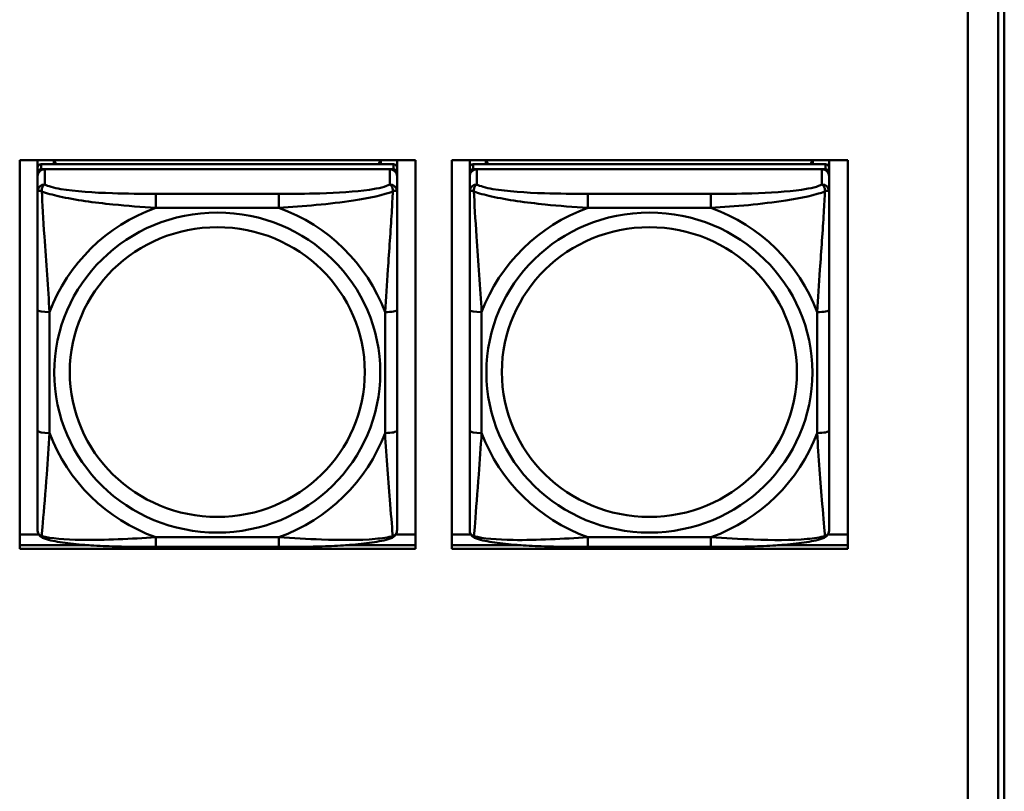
# Model space of a CAD drawing. Header units: inches. Extents: x 0.8 to 72.9, y -7.8 to 49.3.
# Tile 151 of 256: x 51.7 to 53.3, y 12.2 to 13.5. Entities that reach past the tile are written whole.
import ezdxf

# ---------------------------------------------------------------- set-up
doc = ezdxf.new("R2010")
doc.units = ezdxf.units.IN
doc.header["$MEASUREMENT"] = 0
doc.layers.add('Visible Edges(ROSSANSI)', color=7, linetype='Continuous', lineweight=50)
doc.layers.add('Visible Tangent Edges(ROSSANSI)', color=7, linetype='Continuous', lineweight=50)

msp = doc.modelspace()

# ---------------------------------------------------------------- linework, layer by layer
at = {"layer": 'Visible Edges(ROSSANSI)'}
for p, q in [((53.2398, 15.9894), (53.2398, 11.0361)), ((53.2899, 10.9871), (53.2899, 15.9402)), ((53.2998, 15.9407), (53.2998, 10.9876)), ((51.6819, 12.5945), (51.6819, 13.2332)), ((51.6819, 13.2332), (52.3325, 13.2332)), ((51.7113, 12.6805), (51.7113, 13.2332)), ((51.7113, 13.2332), (51.7113, 13.2303)), ((51.7113, 13.2275), (51.7113, 13.2303)), ((51.7113, 13.1908), (51.7113, 13.2275)), ((52.296, 13.2266), (51.7172, 13.2266)), ((51.7172, 13.2184), (52.296, 13.2184)), ((52.2901, 13.2184), (51.7231, 13.2184)), ((51.7379, 13.2266), (51.7379, 13.2332)), ((51.7417, 13.2266), (51.7384, 13.2332)), ((52.2748, 13.2332), (52.2715, 13.2266)), ((52.2753, 13.2332), (52.2753, 13.2266)), ((52.3019, 13.2332), (52.3019, 13.2209)), ((52.3019, 13.2126), (52.3019, 13.2208)), ((52.3325, 13.2332), (52.3325, 12.5945)), ((52.3919, 12.5945), (52.3919, 13.2332)), ((52.3919, 13.2332), (53.0425, 13.2332)), ((52.4213, 12.6805), (52.4213, 13.2332)), ((52.4213, 13.2332), (52.4213, 13.2303)), ((52.4213, 13.2275), (52.4213, 13.2303)), ((52.4213, 13.1908), (52.4213, 13.2275)), ((53.006, 13.2266), (52.4272, 13.2266)), ((52.4272, 13.2184), (53.006, 13.2184)), ((53.0001, 13.2184), (52.4331, 13.2184)), ((52.4479, 13.2266), (52.4479, 13.2332)), ((52.4517, 13.2266), (52.4484, 13.2332)), ((52.9848, 13.2332), (52.9815, 13.2266)), ((52.9853, 13.2332), (52.9853, 13.2266)), ((53.0119, 13.2332), (53.0119, 13.2209)), ((53.0119, 13.2126), (53.0119, 13.2208)), ((53.0425, 13.2332), (53.0425, 12.5945)), ((51.7113, 12.6444), (51.7113, 13.2126)), ((51.7113, 13.2068), (51.7113, 12.6502)), ((52.3019, 13.2126), (52.3019, 13.2068)), ((52.3019, 13.1819), (52.3019, 13.2068)), ((52.4213, 12.6444), (52.4213, 13.2126)), ((52.4213, 13.2068), (52.4213, 12.6502)), ((53.0119, 13.2126), (53.0119, 13.2068)), ((53.0119, 13.1819), (53.0119, 13.2068)), ((51.7113, 13.1908), (51.7113, 13.1171)), ((52.4213, 13.1908), (52.4213, 13.1171)), ((51.7113, 13.17), (51.7113, 12.8979)), ((52.4213, 13.17), (52.4213, 12.8979)), ((51.7113, 13.1159), (51.7113, 13.1171)), ((52.4213, 13.1159), (52.4213, 13.1171)), ((52.3019, 12.7888), (52.3019, 12.9874)), ((53.0119, 12.7888), (53.0119, 12.9874)), ((51.7113, 12.9163), (51.7113, 12.9163)), ((51.7113, 12.8979), (51.7113, 12.9163)), ((51.7113, 12.8796), (51.7113, 12.9163)), ((52.4213, 12.9163), (52.4213, 12.9163)), ((52.4213, 12.8979), (52.4213, 12.9163)), ((52.4213, 12.8796), (52.4213, 12.9163)), ((51.7113, 12.8438), (51.7113, 12.8979)), ((52.4213, 12.8438), (52.4213, 12.8979)), ((51.7113, 12.8796), (51.7113, 12.8825)), ((51.7113, 12.8796), (51.7113, 12.7665)), ((52.4213, 12.8796), (52.4213, 12.8825)), ((52.4213, 12.8796), (52.4213, 12.7665)), ((51.7113, 12.8426), (51.7113, 12.8438)), ((52.4213, 12.8426), (52.4213, 12.8438)), ((51.7113, 12.69), (51.7113, 12.7665)), ((52.4213, 12.6899), (52.4213, 12.7665)), ((51.7113, 12.6899), (51.7113, 12.6805)), ((52.4213, 12.6899), (52.4213, 12.6805)), ((51.7113, 12.6805), (51.7113, 12.6805)), ((52.4213, 12.6805), (52.4213, 12.6805)), ((51.7113, 12.6502), (51.7113, 12.6526)), ((52.4213, 12.6502), (52.4213, 12.6526)), ((51.7113, 12.6253), (51.7113, 12.6502)), ((52.4213, 12.6253), (52.4213, 12.6502)), ((51.6819, 12.6183), (51.7132, 12.6183)), ((52.3, 12.6183), (52.3325, 12.6183)), ((52.3919, 12.6183), (52.4232, 12.6183)), ((53.01, 12.6183), (53.0425, 12.6183)), ((51.6819, 12.6006), (51.7963, 12.6006)), ((51.7963, 12.6006), (51.6819, 12.6006)), ((52.3325, 12.5945), (51.6819, 12.5945)), ((52.1077, 12.5979), (51.9054, 12.5979)), ((52.217, 12.6006), (52.3325, 12.6006)), ((52.3325, 12.6006), (52.217, 12.6006)), ((52.3919, 12.6006), (52.5061, 12.6006)), ((52.5061, 12.6006), (52.3919, 12.6006)), ((53.0425, 12.5945), (52.3919, 12.5945)), ((52.8177, 12.5979), (52.6154, 12.5979)), ((52.9272, 12.6006), (53.0425, 12.6006)), ((53.0425, 12.6006), (52.9272, 12.6006))]:
    msp.add_line(p, q, dxfattribs=at)
for centre, major_axis, start_param, end_param in [((51.7172, 13.2208), (-0.00591, 0), 4.712366, 6.283162), ((51.7231, 13.2068), (-0.0118, 0), 4.712366, 6.283162), ((51.7172, 13.2126), (-0.00591, 0), 4.712366, 6.283162), ((52.2901, 13.2068), (0.0118, 0), 6.283162, 7.853958), ((52.296, 13.2208), (0.00591, 0), 6.283162, 7.853958), ((52.296, 13.2126), (0.00591, 0), 6.283162, 7.853958), ((52.4272, 13.2208), (-0.00591, 0), 4.712366, 6.283162), ((52.4331, 13.2068), (-0.0118, 0), 4.712366, 6.283162), ((52.4272, 13.2126), (-0.00591, 0), 4.712366, 6.283162), ((53.0001, 13.2068), (0.0118, 0), 6.283162, 7.853958), ((53.006, 13.2208), (0.00591, 0), 6.283162, 7.853958), ((53.006, 13.2126), (0.00591, 0), 6.283162, 7.853958)]:
    msp.add_ellipse(centre, major_axis=major_axis, ratio=0.981793, start_param=start_param, end_param=end_param, dxfattribs=at)
for points, knots in [([(52.3019, 13.1819), (52.3019, 13.1779), (52.3019, 13.1727), (52.3019, 13.1598), (52.3019, 13.1517), (52.3019, 13.1322), (52.3019, 13.1204), (52.3019, 13.0943), (52.3019, 13.0801), (52.3019, 13.0517), (52.3019, 13.0375), (52.3019, 13.0113), (52.3019, 12.9993), (52.3019, 12.9874)], [-0.7963813, -0.7963813, -0.7963813, -0.7963813, -0.7327374, -0.7327374, -0.6587673, -0.6587673, -0.5649326, -0.5649326, -0.4570471, -0.4570471, -0.3491616, -0.3491616, -0.2569537, -0.2569537, -0.2569537, -0.2569537]), ([(53.0119, 13.1819), (53.0119, 13.1779), (53.0119, 13.1727), (53.0119, 13.1598), (53.0119, 13.1516), (53.0119, 13.1321), (53.0119, 13.1204), (53.0119, 13.0943), (53.0119, 13.08), (53.0119, 13.0517), (53.0119, 13.0375), (53.0119, 13.0113), (53.0119, 12.9993), (53.0119, 12.9874)], [-0.7963813, -0.7963813, -0.7963813, -0.7963813, -0.7327374, -0.7327374, -0.6587673, -0.6587673, -0.5649326, -0.5649326, -0.4570471, -0.4570471, -0.3491616, -0.3491616, -0.2569537, -0.2569537, -0.2569537, -0.2569537]), ([(52.3019, 12.7888), (52.3019, 12.7749), (52.3019, 12.761), (52.3019, 12.7335), (52.3019, 12.72), (52.3019, 12.6941), (52.3019, 12.6814), (52.3019, 12.6586), (52.3019, 12.6483), (52.3019, 12.6341), (52.3019, 12.6294), (52.3019, 12.6262), (52.3019, 12.6256), (52.3019, 12.6253)], [0.2569517, 0.2569517, 0.2569517, 0.2569517, 0.3649254, 0.3649254, 0.472899, 0.472899, 0.5808726, 0.5808726, 0.6888463, 0.6888463, 0.7733641, 0.7733641, 0.7968199, 0.7968199, 0.7968199, 0.7968199]), ([(53.0119, 12.7888), (53.0119, 12.7749), (53.0119, 12.761), (53.0119, 12.7335), (53.0119, 12.72), (53.0119, 12.694), (53.0119, 12.6814), (53.0119, 12.6586), (53.0119, 12.6483), (53.0119, 12.6341), (53.0119, 12.6294), (53.0119, 12.6262), (53.0119, 12.6256), (53.0119, 12.6253)], [0.2569517, 0.2569517, 0.2569517, 0.2569517, 0.3649254, 0.3649254, 0.472899, 0.472899, 0.5808726, 0.5808726, 0.6888463, 0.6888463, 0.7733641, 0.7733641, 0.7968199, 0.7968199, 0.7968199, 0.7968199]), ([(51.7193, 12.613), (51.7183, 12.6134), (51.7172, 12.6141), (51.7152, 12.6156), (51.7144, 12.6166), (51.713, 12.6185), (51.7125, 12.6195), (51.7118, 12.6214), (51.7116, 12.6223), (51.7113, 12.6239), (51.7113, 12.6246), (51.7113, 12.6253)], [0.02510758, 0.02510758, 0.02510758, 0.02510758, 0.03074015, 0.03074015, 0.03637271, 0.03637271, 0.04200527, 0.04200527, 0.04763784, 0.04763784, 0.0532704, 0.0532704, 0.0532704, 0.0532704]), ([(52.2938, 12.613), (52.2949, 12.6134), (52.296, 12.614), (52.2979, 12.6156), (52.2988, 12.6165), (52.3002, 12.6185), (52.3007, 12.6195), (52.3014, 12.6214), (52.3016, 12.6223), (52.3018, 12.6239), (52.3019, 12.6246), (52.3019, 12.6253)], [0.0251072, 0.0251072, 0.0251072, 0.0251072, 0.03073932, 0.03073932, 0.03637143, 0.03637143, 0.04200355, 0.04200355, 0.04763567, 0.04763567, 0.05326779, 0.05326779, 0.05326779, 0.05326779]), ([(52.4293, 12.613), (52.4283, 12.6134), (52.4272, 12.614), (52.4252, 12.6156), (52.4244, 12.6165), (52.423, 12.6185), (52.4225, 12.6195), (52.4218, 12.6214), (52.4216, 12.6223), (52.4213, 12.6239), (52.4213, 12.6246), (52.4213, 12.6253)], [0.02510758, 0.02510758, 0.02510758, 0.02510758, 0.03074015, 0.03074015, 0.03637271, 0.03637271, 0.04200527, 0.04200527, 0.04763784, 0.04763784, 0.0532704, 0.0532704, 0.0532704, 0.0532704]), ([(53.0038, 12.613), (53.0049, 12.6134), (53.006, 12.614), (53.0079, 12.6156), (53.0088, 12.6165), (53.0102, 12.6185), (53.0107, 12.6195), (53.0114, 12.6214), (53.0116, 12.6223), (53.0118, 12.6239), (53.0119, 12.6246), (53.0119, 12.6253)], [0.0251072, 0.0251072, 0.0251072, 0.0251072, 0.03073932, 0.03073932, 0.03637143, 0.03637143, 0.04200355, 0.04200355, 0.04763567, 0.04763567, 0.05326779, 0.05326779, 0.05326779, 0.05326779]), ([(51.9054, 12.5979), (51.8919, 12.5979), (51.8782, 12.5979), (51.851, 12.5983), (51.8374, 12.5986), (51.8105, 12.5997), (51.7972, 12.6004), (51.7715, 12.6025), (51.7593, 12.6039), (51.7372, 12.6075), (51.7278, 12.6095), (51.7193, 12.613)], [0.2569517, 0.2569517, 0.2569517, 0.2569517, 0.3597049, 0.3597049, 0.4624581, 0.4624581, 0.5652113, 0.5652113, 0.6679645, 0.6679645, 0.7707177, 0.7707177, 0.7707177, 0.7707177]), ([(52.2938, 12.613), (52.2854, 12.6095), (52.2759, 12.6075), (52.2538, 12.6039), (52.2417, 12.6025), (52.216, 12.6004), (52.2027, 12.5997), (52.1758, 12.5986), (52.1622, 12.5983), (52.1349, 12.5979), (52.1213, 12.5979), (52.1077, 12.5979)], [-0.7703503, -0.7703503, -0.7703503, -0.7703503, -0.667671, -0.667671, -0.5649917, -0.5649917, -0.4623124, -0.4623124, -0.3596331, -0.3596331, -0.2569537, -0.2569537, -0.2569537, -0.2569537]), ([(52.6154, 12.5979), (52.6019, 12.5979), (52.5882, 12.5979), (52.561, 12.5983), (52.5474, 12.5986), (52.5205, 12.5997), (52.5072, 12.6004), (52.4815, 12.6025), (52.4693, 12.6039), (52.4472, 12.6075), (52.4378, 12.6095), (52.4293, 12.613)], [0.2569517, 0.2569517, 0.2569517, 0.2569517, 0.3597049, 0.3597049, 0.4624581, 0.4624581, 0.5652113, 0.5652113, 0.6679645, 0.6679645, 0.7707177, 0.7707177, 0.7707177, 0.7707177]), ([(53.0038, 12.613), (52.9954, 12.6095), (52.9859, 12.6075), (52.9638, 12.6039), (52.9517, 12.6025), (52.926, 12.6004), (52.9127, 12.5997), (52.8858, 12.5986), (52.8722, 12.5983), (52.8449, 12.5979), (52.8313, 12.5979), (52.8177, 12.5979)], [-0.7703503, -0.7703503, -0.7703503, -0.7703503, -0.667671, -0.667671, -0.5649917, -0.5649917, -0.4623124, -0.4623124, -0.3596331, -0.3596331, -0.2569537, -0.2569537, -0.2569537, -0.2569537])]:
    msp.add_open_spline(points, degree=3, knots=knots, dxfattribs=at)
at = {"layer": 'Visible Tangent Edges(ROSSANSI)'}
for p, q in [((51.7113, 13.2208), (51.7113, 13.2126)), ((51.7172, 13.2184), (51.7172, 13.2266)), ((51.7231, 13.1935), (51.7231, 13.2184)), ((52.2901, 13.2184), (52.2901, 13.1935)), ((52.296, 13.2266), (52.296, 13.2184)), ((52.4213, 13.2208), (52.4213, 13.2126)), ((52.4272, 13.2184), (52.4272, 13.2266)), ((52.4331, 13.1935), (52.4331, 13.2184)), ((53.0001, 13.2184), (53.0001, 13.1935)), ((53.006, 13.2266), (53.006, 13.2184)), ((51.7113, 13.2068), (51.7113, 13.1819)), ((52.4213, 13.2068), (52.4213, 13.1819)), ((52.1077, 13.178), (51.9054, 13.178)), ((52.8177, 13.178), (52.6154, 13.178)), ((51.9054, 13.155), (52.1077, 13.155)), ((52.6154, 13.155), (52.8177, 13.155)), ((51.7113, 12.9875), (51.7113, 12.7888)), ((51.731, 12.7851), (51.731, 12.9837)), ((52.2822, 12.9837), (52.2822, 12.7851)), ((52.4213, 12.9874), (52.4213, 12.7888)), ((52.441, 12.7851), (52.441, 12.9837)), ((52.9922, 12.9837), (52.9922, 12.7851)), ((52.1077, 12.6138), (51.9054, 12.6138)), ((52.8177, 12.6138), (52.6154, 12.6138))]:
    msp.add_line(p, q, dxfattribs=at)
for centre, major_axis, ratio, start_param, end_param in [((51.7231, 13.1819), (-0.0118, 0), 0.981793, 4.712366, 6.283162), ((52.2901, 13.1819), (0.0118, 0), 0.981793, 6.283162, 7.853958), ((52.4331, 13.1819), (-0.0118, 0), 0.981793, 4.712366, 6.283162), ((53.0001, 13.1819), (0.0118, 0), 0.981793, 6.283162, 7.853958), ((51.9054, 13.1587), (0, 0.0197), 0.00001, 4.521276, 6.092073), ((52.1077, 13.1587), (0, 0.0197), 0.00001, 4.521276, 6.092078), ((52.6154, 13.1587), (0, 0.0197), 0.00001, 4.521276, 6.092073), ((52.8177, 13.1587), (0, 0.0197), 0.00001, 4.521276, 6.092078), ((52.0066, 12.8844), (-0.2936, 0), 0.981793, 5.064132, 5.931395), ((52.0066, 12.8844), (0.2936, 0), 0.981793, 0.351743, 1.219006), ((52.7166, 12.8844), (-0.2936, 0), 0.981793, 5.064132, 5.931395), ((52.7166, 12.8844), (0.2936, 0), 0.981793, 0.351743, 1.219006), ((51.731, 12.9875), (-0.0197, 0), 0.189952, 0.000005, 1.570801), ((52.2822, 12.9874), (0.0197, 0), 0.189952, 4.712393, 6.28319), ((52.441, 12.9874), (-0.0197, 0), 0.189952, 0.000005, 1.570801), ((52.9922, 12.9874), (0.0197, 0), 0.189952, 4.712393, 6.28319), ((51.731, 12.7888), (-0.0197, 0), 0.189952, 0.000005, 1.570801), ((52.0066, 12.8844), (-0.2936, 0), 0.981793, 0.351743, 1.219006), ((52.0066, 12.8844), (0.2936, 0), 0.981793, 5.064132, 5.931395), ((52.2822, 12.7888), (0.0197, 0), 0.189952, 4.712393, 6.28319), ((52.441, 12.7888), (-0.0197, 0), 0.189952, 0.000005, 1.570801), ((52.7166, 12.8844), (-0.2936, 0), 0.981793, 0.351743, 1.219006), ((52.7166, 12.8844), (0.2936, 0), 0.981793, 5.064132, 5.931395), ((52.9922, 12.7888), (0.0197, 0), 0.189952, 4.712393, 6.28319), ((51.9054, 12.6176), (0, -0.0197), 0.00001, 0.000001, 1.379683), ((52.1077, 12.6176), (0, -0.0197), 0.00001, 0.000003, 1.379683), ((52.6154, 12.6175), (0, -0.0197), 0.00001, 0.000001, 1.379683), ((52.8177, 12.6175), (0, -0.0197), 0.00001, 0.000003, 1.379683)]:
    msp.add_ellipse(centre, major_axis=major_axis, ratio=ratio, start_param=start_param, end_param=end_param, dxfattribs=at)
for centre, major_axis in [((52.0066, 12.8844), (-0.2678, 0)), ((52.7166, 12.8844), (-0.2678, 0)), ((52.0066, 12.8852), (-0.2424, 0)), ((52.7166, 12.8852), (-0.2424, 0))]:
    msp.add_ellipse(centre, major_axis=major_axis, ratio=0.981793, dxfattribs=at)
for points, knots in [([(51.7182, 13.182), (51.7182, 13.1831), (51.7182, 13.1841), (51.7184, 13.1861), (51.7186, 13.1871), (51.7191, 13.1886), (51.7193, 13.1891), (51.7196, 13.1898), (51.7197, 13.19), (51.72, 13.1906), (51.7202, 13.1909), (51.7208, 13.1917), (51.7212, 13.1921), (51.7221, 13.1929), (51.7226, 13.1932), (51.7231, 13.1935)], [-0.00023197, -0.00023197, -0.00023197, -0.00023197, 0.00913095, 0.00913095, 0.01983142, 0.01983142, 0.02651922, 0.02651922, 0.02986312, 0.02986312, 0.03521335, 0.03521335, 0.04377373, 0.04377373, 0.0532704, 0.0532704, 0.0532704, 0.0532704]), ([(51.9054, 13.178), (51.8818, 13.178), (51.8578, 13.1782), (51.8344, 13.179), (51.8037, 13.1799), (51.7729, 13.1819), (51.7496, 13.1859), (51.7376, 13.188), (51.728, 13.1906), (51.7231, 13.1935)], [0.2569537, 0.2569537, 0.2569537, 0.2569537, 0.4371919, 0.4371919, 0.4371919, 0.6739428, 0.6739428, 0.6739428, 0.7963818, 0.7963818, 0.7963818, 0.7963818]), ([(52.2901, 13.1935), (52.2843, 13.19), (52.2718, 13.187), (52.2566, 13.1848), (52.2332, 13.1814), (52.2041, 13.1797), (52.175, 13.1788), (52.1528, 13.1782), (52.1302, 13.178), (52.1077, 13.178)], [-0.7968224, -0.7968224, -0.7968224, -0.7968224, -0.6514613, -0.6514613, -0.6514613, -0.427691, -0.427691, -0.427691, -0.2569517, -0.2569517, -0.2569517, -0.2569517]), ([(52.2901, 13.1935), (52.2906, 13.1932), (52.2911, 13.1929), (52.292, 13.1921), (52.2924, 13.1917), (52.2929, 13.1909), (52.2932, 13.1906), (52.2935, 13.19), (52.2936, 13.1898), (52.2939, 13.1891), (52.2941, 13.1885), (52.2945, 13.1871), (52.2948, 13.1861), (52.295, 13.1841), (52.295, 13.1831), (52.295, 13.182)], [-0.0532704, -0.0532704, -0.0532704, -0.0532704, -0.04377373, -0.04377373, -0.03521335, -0.03521335, -0.02986312, -0.02986312, -0.02651922, -0.02651922, -0.01983142, -0.01983142, -0.00913095, -0.00913095, 0.00023197, 0.00023197, 0.00023197, 0.00023197]), ([(52.4282, 13.182), (52.4282, 13.1831), (52.4282, 13.1841), (52.4284, 13.1861), (52.4286, 13.1871), (52.4291, 13.1885), (52.4293, 13.1891), (52.4296, 13.1898), (52.4297, 13.19), (52.43, 13.1906), (52.4302, 13.1909), (52.4308, 13.1917), (52.4312, 13.1921), (52.4321, 13.1929), (52.4326, 13.1932), (52.4331, 13.1935)], [-0.00023197, -0.00023197, -0.00023197, -0.00023197, 0.00913095, 0.00913095, 0.01983142, 0.01983142, 0.02651922, 0.02651922, 0.02986312, 0.02986312, 0.03521335, 0.03521335, 0.04377373, 0.04377373, 0.0532704, 0.0532704, 0.0532704, 0.0532704]), ([(52.6154, 13.178), (52.5918, 13.178), (52.5678, 13.1782), (52.5444, 13.1789), (52.5137, 13.1799), (52.4829, 13.1819), (52.4596, 13.1859), (52.4476, 13.188), (52.438, 13.1906), (52.4331, 13.1935)], [0.2569537, 0.2569537, 0.2569537, 0.2569537, 0.4371919, 0.4371919, 0.4371919, 0.6739428, 0.6739428, 0.6739428, 0.7963818, 0.7963818, 0.7963818, 0.7963818]), ([(53.0001, 13.1935), (52.9943, 13.19), (52.9818, 13.187), (52.9666, 13.1848), (52.9432, 13.1814), (52.9141, 13.1797), (52.885, 13.1788), (52.8628, 13.1782), (52.8402, 13.178), (52.8177, 13.178)], [-0.7968224, -0.7968224, -0.7968224, -0.7968224, -0.6514613, -0.6514613, -0.6514613, -0.427691, -0.427691, -0.427691, -0.2569517, -0.2569517, -0.2569517, -0.2569517]), ([(53.0001, 13.1935), (53.0006, 13.1932), (53.0011, 13.1929), (53.002, 13.1921), (53.0024, 13.1917), (53.0029, 13.1909), (53.0032, 13.1905), (53.0035, 13.19), (53.0036, 13.1898), (53.0039, 13.189), (53.0041, 13.1885), (53.0045, 13.1871), (53.0048, 13.1861), (53.005, 13.1841), (53.005, 13.1831), (53.005, 13.182)], [-0.0532704, -0.0532704, -0.0532704, -0.0532704, -0.04377373, -0.04377373, -0.03521335, -0.03521335, -0.02986312, -0.02986312, -0.02651922, -0.02651922, -0.01983142, -0.01983142, -0.00913095, -0.00913095, 0.00023197, 0.00023197, 0.00023197, 0.00023197]), ([(51.7113, 13.1819), (51.7113, 13.1822), (51.7114, 13.1824), (51.7116, 13.1827), (51.7118, 13.1829), (51.7122, 13.183), (51.7124, 13.1831), (51.7127, 13.1831), (51.7128, 13.1831), (51.7132, 13.1831), (51.7135, 13.1831), (51.7145, 13.183), (51.7151, 13.1829), (51.7166, 13.1825), (51.7173, 13.1823), (51.7182, 13.182)], [-0.0532704, -0.0532704, -0.0532704, -0.0532704, -0.04377373, -0.04377373, -0.03521335, -0.03521335, -0.02986312, -0.02986312, -0.02651922, -0.02651922, -0.01983142, -0.01983142, -0.00913095, -0.00913095, 0.00023197, 0.00023197, 0.00023197, 0.00023197]), ([(51.7113, 13.1819), (51.7113, 13.1728), (51.7113, 13.1576), (51.7113, 13.1404), (51.7113, 13.114), (51.7113, 13.0837), (51.7113, 13.0543), (51.7113, 13.0318), (51.7113, 13.0094), (51.7113, 12.9875)], [-0.7968224, -0.7968224, -0.7968224, -0.7968224, -0.6514613, -0.6514613, -0.6514613, -0.427691, -0.427691, -0.427691, -0.2569517, -0.2569517, -0.2569517, -0.2569517]), ([(51.7182, 13.182), (51.7258, 13.1791), (51.7358, 13.1762), (51.7729, 13.168), (51.8046, 13.1637), (51.8588, 13.1582), (51.8821, 13.1563), (51.9054, 13.155)], [-0.7478145, -0.7478145, -0.7478145, -0.7478145, -0.6493253, -0.6493253, -0.427691, -0.427691, -0.2569537, -0.2569537, -0.2569537, -0.2569537]), ([(51.731, 12.9837), (51.7286, 13.0234), (51.7253, 13.0656), (51.7207, 13.1355), (51.7191, 13.163), (51.7182, 13.182)], [0.2569517, 0.2569517, 0.2569517, 0.2569517, 0.5559983, 0.5559983, 0.7482818, 0.7482818, 0.7482818, 0.7482818]), ([(52.1077, 13.155), (52.1482, 13.1573), (52.1906, 13.1611), (52.2562, 13.1711), (52.2807, 13.1762), (52.295, 13.182)], [0.2569517, 0.2569517, 0.2569517, 0.2569517, 0.5559983, 0.5559983, 0.7482818, 0.7482818, 0.7482818, 0.7482818]), ([(52.295, 13.182), (52.2945, 13.172), (52.2939, 13.1599), (52.2914, 13.1178), (52.2891, 13.0847), (52.2852, 13.0296), (52.2836, 13.0066), (52.2822, 12.9837)], [-0.7478145, -0.7478145, -0.7478145, -0.7478145, -0.6493253, -0.6493253, -0.427691, -0.427691, -0.2569537, -0.2569537, -0.2569537, -0.2569537]), ([(52.295, 13.182), (52.2959, 13.1823), (52.2966, 13.1825), (52.2981, 13.1829), (52.2987, 13.183), (52.2996, 13.1831), (52.3, 13.1831), (52.3004, 13.1831), (52.3005, 13.1831), (52.3008, 13.183), (52.301, 13.183), (52.3014, 13.1828), (52.3015, 13.1827), (52.3018, 13.1824), (52.3019, 13.1822), (52.3019, 13.1819)], [-0.00023197, -0.00023197, -0.00023197, -0.00023197, 0.00913095, 0.00913095, 0.01983142, 0.01983142, 0.02651922, 0.02651922, 0.02986312, 0.02986312, 0.03521335, 0.03521335, 0.04377373, 0.04377373, 0.0532704, 0.0532704, 0.0532704, 0.0532704]), ([(52.4213, 13.1819), (52.4213, 13.1822), (52.4214, 13.1824), (52.4216, 13.1827), (52.4218, 13.1828), (52.4222, 13.183), (52.4224, 13.183), (52.4227, 13.1831), (52.4228, 13.1831), (52.4232, 13.1831), (52.4235, 13.1831), (52.4245, 13.183), (52.4251, 13.1829), (52.4266, 13.1825), (52.4273, 13.1823), (52.4282, 13.182)], [-0.0532704, -0.0532704, -0.0532704, -0.0532704, -0.04377373, -0.04377373, -0.03521335, -0.03521335, -0.02986312, -0.02986312, -0.02651922, -0.02651922, -0.01983142, -0.01983142, -0.00913095, -0.00913095, 0.00023197, 0.00023197, 0.00023197, 0.00023197]), ([(52.4213, 13.1819), (52.4213, 13.1728), (52.4213, 13.1575), (52.4213, 13.1404), (52.4213, 13.1139), (52.4213, 13.0837), (52.4213, 13.0543), (52.4213, 13.0318), (52.4213, 13.0094), (52.4213, 12.9874)], [-0.7968224, -0.7968224, -0.7968224, -0.7968224, -0.6514613, -0.6514613, -0.6514613, -0.427691, -0.427691, -0.427691, -0.2569517, -0.2569517, -0.2569517, -0.2569517]), ([(52.4282, 13.182), (52.4358, 13.1791), (52.4458, 13.1762), (52.4829, 13.168), (52.5146, 13.1637), (52.5688, 13.1581), (52.5921, 13.1563), (52.6154, 13.155)], [-0.7478145, -0.7478145, -0.7478145, -0.7478145, -0.6493253, -0.6493253, -0.427691, -0.427691, -0.2569537, -0.2569537, -0.2569537, -0.2569537]), ([(52.441, 12.9837), (52.4386, 13.0234), (52.4353, 13.0655), (52.4307, 13.1355), (52.4291, 13.163), (52.4282, 13.182)], [0.2569517, 0.2569517, 0.2569517, 0.2569517, 0.5559983, 0.5559983, 0.7482818, 0.7482818, 0.7482818, 0.7482818]), ([(52.8177, 13.155), (52.8582, 13.1573), (52.9006, 13.161), (52.9662, 13.1711), (52.9907, 13.1762), (53.005, 13.182)], [0.2569517, 0.2569517, 0.2569517, 0.2569517, 0.5559983, 0.5559983, 0.7482818, 0.7482818, 0.7482818, 0.7482818]), ([(53.005, 13.182), (53.0045, 13.172), (53.0039, 13.1599), (53.0014, 13.1178), (52.9991, 13.0847), (52.9952, 13.0296), (52.9936, 13.0066), (52.9922, 12.9837)], [-0.7478145, -0.7478145, -0.7478145, -0.7478145, -0.6493253, -0.6493253, -0.427691, -0.427691, -0.2569537, -0.2569537, -0.2569537, -0.2569537]), ([(53.005, 13.182), (53.0059, 13.1823), (53.0066, 13.1825), (53.0081, 13.1829), (53.0087, 13.183), (53.0096, 13.1831), (53.01, 13.1831), (53.0104, 13.1831), (53.0105, 13.1831), (53.0108, 13.183), (53.011, 13.183), (53.0114, 13.1828), (53.0115, 13.1827), (53.0118, 13.1824), (53.0119, 13.1821), (53.0119, 13.1819)], [-0.00023197, -0.00023197, -0.00023197, -0.00023197, 0.00913095, 0.00913095, 0.01983142, 0.01983142, 0.02651922, 0.02651922, 0.02986312, 0.02986312, 0.03521335, 0.03521335, 0.04377373, 0.04377373, 0.0532704, 0.0532704, 0.0532704, 0.0532704]), ([(51.7113, 12.7888), (51.7113, 12.7656), (51.7113, 12.7422), (51.7113, 12.72), (51.7113, 12.6909), (51.7113, 12.6626), (51.7113, 12.6437), (51.7113, 12.634), (51.7113, 12.6271), (51.7113, 12.6253)], [0.2569537, 0.2569537, 0.2569537, 0.2569537, 0.4371919, 0.4371919, 0.4371919, 0.6739428, 0.6739428, 0.6739428, 0.7963818, 0.7963818, 0.7963818, 0.7963818]), ([(51.7182, 12.6157), (51.7186, 12.6207), (51.7193, 12.6283), (51.7218, 12.6589), (51.7241, 12.688), (51.7279, 12.7395), (51.7296, 12.7621), (51.731, 12.7851)], [-0.7478145, -0.7478145, -0.7478145, -0.7478145, -0.6493253, -0.6493253, -0.427691, -0.427691, -0.2569537, -0.2569537, -0.2569537, -0.2569537]), ([(52.2822, 12.7851), (52.2846, 12.7453), (52.2879, 12.7043), (52.2925, 12.6453), (52.2941, 12.6249), (52.295, 12.6156)], [0.2569517, 0.2569517, 0.2569517, 0.2569517, 0.5559983, 0.5559983, 0.7482818, 0.7482818, 0.7482818, 0.7482818]), ([(52.4213, 12.7888), (52.4213, 12.7656), (52.4213, 12.7422), (52.4213, 12.72), (52.4213, 12.6909), (52.4213, 12.6626), (52.4213, 12.6437), (52.4213, 12.634), (52.4213, 12.6271), (52.4213, 12.6253)], [0.2569537, 0.2569537, 0.2569537, 0.2569537, 0.4371919, 0.4371919, 0.4371919, 0.6739428, 0.6739428, 0.6739428, 0.7963818, 0.7963818, 0.7963818, 0.7963818]), ([(52.4282, 12.6156), (52.4286, 12.6207), (52.4293, 12.6283), (52.4318, 12.6589), (52.4341, 12.688), (52.4379, 12.7395), (52.4396, 12.7621), (52.441, 12.7851)], [-0.7478145, -0.7478145, -0.7478145, -0.7478145, -0.6493253, -0.6493253, -0.427691, -0.427691, -0.2569537, -0.2569537, -0.2569537, -0.2569537]), ([(52.9922, 12.7851), (52.9946, 12.7453), (52.9979, 12.7042), (53.0025, 12.6453), (53.0041, 12.6248), (53.005, 12.6156)], [0.2569517, 0.2569517, 0.2569517, 0.2569517, 0.5559983, 0.5559983, 0.7482818, 0.7482818, 0.7482818, 0.7482818]), ([(51.7182, 12.6157), (51.7173, 12.6159), (51.7166, 12.6162), (51.7151, 12.6171), (51.7145, 12.6176), (51.7135, 12.6186), (51.7132, 12.619), (51.7128, 12.6196), (51.7127, 12.6198), (51.7124, 12.6204), (51.7122, 12.6207), (51.7118, 12.6217), (51.7116, 12.6223), (51.7114, 12.6237), (51.7113, 12.6245), (51.7113, 12.6253)], [-0.00023197, -0.00023197, -0.00023197, -0.00023197, 0.00913095, 0.00913095, 0.01983142, 0.01983142, 0.02651922, 0.02651922, 0.02986312, 0.02986312, 0.03521335, 0.03521335, 0.04377373, 0.04377373, 0.0532704, 0.0532704, 0.0532704, 0.0532704]), ([(52.3019, 12.6253), (52.3019, 12.6245), (52.3018, 12.6237), (52.3015, 12.6223), (52.3014, 12.6217), (52.301, 12.6207), (52.3008, 12.6204), (52.3005, 12.6198), (52.3004, 12.6196), (52.2999, 12.6189), (52.2996, 12.6185), (52.2987, 12.6176), (52.298, 12.6171), (52.2966, 12.6162), (52.2958, 12.6159), (52.295, 12.6156)], [-0.05326779, -0.05326779, -0.05326779, -0.05326779, -0.04377373, -0.04377373, -0.03521335, -0.03521335, -0.02986312, -0.02986312, -0.02651922, -0.02651922, -0.01983142, -0.01983142, -0.00913095, -0.00913095, 0.00023197, 0.00023197, 0.00023197, 0.00023197]), ([(52.4282, 12.6156), (52.4273, 12.6159), (52.4266, 12.6162), (52.4251, 12.6171), (52.4245, 12.6176), (52.4235, 12.6185), (52.4232, 12.6189), (52.4228, 12.6196), (52.4227, 12.6198), (52.4224, 12.6204), (52.4222, 12.6207), (52.4218, 12.6217), (52.4216, 12.6223), (52.4214, 12.6237), (52.4213, 12.6245), (52.4213, 12.6253)], [-0.00023197, -0.00023197, -0.00023197, -0.00023197, 0.00913095, 0.00913095, 0.01983142, 0.01983142, 0.02651922, 0.02651922, 0.02986312, 0.02986312, 0.03521335, 0.03521335, 0.04377373, 0.04377373, 0.0532704, 0.0532704, 0.0532704, 0.0532704]), ([(53.0119, 12.6253), (53.0119, 12.6245), (53.0118, 12.6237), (53.0115, 12.6223), (53.0114, 12.6217), (53.011, 12.6207), (53.0108, 12.6203), (53.0105, 12.6198), (53.0104, 12.6196), (53.0099, 12.6189), (53.0096, 12.6185), (53.0087, 12.6176), (53.008, 12.617), (53.0066, 12.6162), (53.0058, 12.6159), (53.005, 12.6156)], [-0.05326779, -0.05326779, -0.05326779, -0.05326779, -0.04377373, -0.04377373, -0.03521335, -0.03521335, -0.02986312, -0.02986312, -0.02651922, -0.02651922, -0.01983142, -0.01983142, -0.00913095, -0.00913095, 0.00023197, 0.00023197, 0.00023197, 0.00023197]), ([(51.7193, 12.613), (51.7192, 12.6131), (51.719, 12.6132), (51.7186, 12.6135), (51.7184, 12.6138), (51.7182, 12.6146), (51.7181, 12.6151), (51.7182, 12.6157)], [-0.02510758, -0.02510758, -0.02510758, -0.02510758, -0.01983142, -0.01983142, -0.00913095, -0.00913095, 0.00023197, 0.00023197, 0.00023197, 0.00023197]), ([(51.9054, 12.6138), (51.865, 12.6114), (51.8226, 12.6088), (51.7569, 12.6098), (51.7325, 12.6117), (51.7182, 12.6157)], [0.2569517, 0.2569517, 0.2569517, 0.2569517, 0.5559983, 0.5559983, 0.7482818, 0.7482818, 0.7482818, 0.7482818]), ([(52.295, 12.6156), (52.2874, 12.6137), (52.2773, 12.6121), (52.2403, 12.6088), (52.2086, 12.609), (52.1543, 12.611), (52.1311, 12.6124), (52.1077, 12.6138)], [-0.7478145, -0.7478145, -0.7478145, -0.7478145, -0.6493253, -0.6493253, -0.427691, -0.427691, -0.2569537, -0.2569537, -0.2569537, -0.2569537]), ([(52.295, 12.6156), (52.295, 12.6151), (52.295, 12.6146), (52.2947, 12.6138), (52.2945, 12.6135), (52.2941, 12.6131), (52.294, 12.6131), (52.2938, 12.613)], [-0.00023197, -0.00023197, -0.00023197, -0.00023197, 0.00913095, 0.00913095, 0.01983142, 0.01983142, 0.0251072, 0.0251072, 0.0251072, 0.0251072]), ([(52.4293, 12.613), (52.4292, 12.6131), (52.429, 12.6131), (52.4286, 12.6135), (52.4284, 12.6138), (52.4282, 12.6146), (52.4281, 12.6151), (52.4282, 12.6156)], [-0.02510758, -0.02510758, -0.02510758, -0.02510758, -0.01983142, -0.01983142, -0.00913095, -0.00913095, 0.00023197, 0.00023197, 0.00023197, 0.00023197]), ([(52.6154, 12.6138), (52.575, 12.6114), (52.5326, 12.6087), (52.4669, 12.6097), (52.4425, 12.6117), (52.4282, 12.6156)], [0.2569517, 0.2569517, 0.2569517, 0.2569517, 0.5559983, 0.5559983, 0.7482818, 0.7482818, 0.7482818, 0.7482818]), ([(53.005, 12.6156), (52.9974, 12.6137), (52.9873, 12.612), (52.9503, 12.6087), (52.9186, 12.6089), (52.8643, 12.611), (52.8411, 12.6124), (52.8177, 12.6138)], [-0.7478145, -0.7478145, -0.7478145, -0.7478145, -0.6493253, -0.6493253, -0.427691, -0.427691, -0.2569537, -0.2569537, -0.2569537, -0.2569537]), ([(53.005, 12.6156), (53.005, 12.6151), (53.005, 12.6146), (53.0047, 12.6138), (53.0045, 12.6135), (53.0041, 12.6131), (53.004, 12.613), (53.0038, 12.613)], [-0.00023197, -0.00023197, -0.00023197, -0.00023197, 0.00913095, 0.00913095, 0.01983142, 0.01983142, 0.0251072, 0.0251072, 0.0251072, 0.0251072])]:
    msp.add_open_spline(points, degree=3, knots=knots, dxfattribs=at)

doc.saveas('drawing.dxf')
